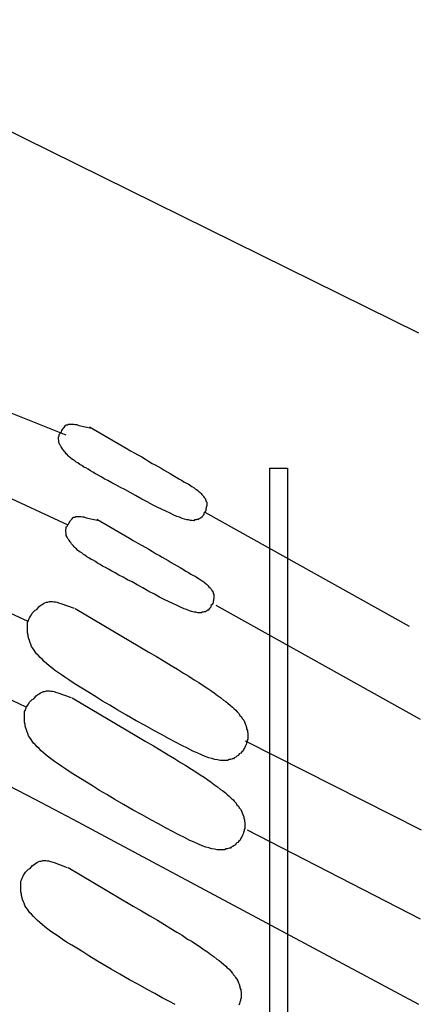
# Model space of a CAD drawing. Header units: inches. Extents: x -655 to 138, y 1863 to 2330.
# Tile 15 of 18: x -456 to -437, y 1887 to 1933. Entities that reach past the tile are written whole.
import ezdxf

# ---------------------------------------------------------------- set-up
doc = ezdxf.new("R2010")
doc.units = ezdxf.units.IN
doc.header["$MEASUREMENT"] = 0

msp = doc.modelspace()

# ---------------------------------------------------------------- linework, layer by layer
for p, q in [((-437.532, 1917.972), (-467.304, 1932.66)), ((-459.669, 1915.45), (-454.068, 1913.219)), ((-454.149, 1913.567), (-454.115, 1913.614)), ((-454.115, 1913.614), (-454.08, 1913.649)), ((-454.08, 1913.649), (-454.045, 1913.684)), ((-454.045, 1913.684), (-453.975, 1913.684)), ((-453.975, 1913.684), (-453.94, 1913.719)), ((-453.94, 1913.719), (-453.882, 1913.719)), ((-453.882, 1913.719), (-453.836, 1913.719)), ((-453.836, 1913.719), (-453.766, 1913.719)), ((-453.766, 1913.719), (-453.696, 1913.719)), ((-453.696, 1913.719), (-453.627, 1913.707)), ((-453.627, 1913.707), (-453.557, 1913.695)), ((-453.557, 1913.695), (-453.452, 1913.66)), ((-453.452, 1913.66), (-452.86, 1913.533)), ((-452.953, 1913.591), (-451.43, 1912.696)), ((-454.405, 1913.126), (-454.382, 1913.161)), ((-454.405, 1913.056), (-454.405, 1913.126)), ((-454.382, 1913.23), (-454.347, 1913.265)), ((-454.382, 1913.161), (-454.382, 1913.23)), ((-454.347, 1913.265), (-454.312, 1913.323)), ((-454.312, 1913.323), (-454.277, 1913.358)), ((-454.277, 1913.358), (-454.254, 1913.428)), ((-454.254, 1913.428), (-454.219, 1913.474)), ((-454.219, 1913.474), (-454.184, 1913.533)), ((-454.184, 1913.533), (-454.149, 1913.567)), ((-454.405, 1913.021), (-454.405, 1913.056)), ((-454.394, 1912.952), (-454.405, 1913.021)), ((-454.394, 1912.917), (-454.394, 1912.952)), ((-454.394, 1912.859), (-454.394, 1912.917)), ((-454.382, 1912.824), (-454.394, 1912.859)), ((-454.347, 1912.754), (-454.382, 1912.824)), ((-454.324, 1912.719), (-454.347, 1912.754)), ((-454.289, 1912.649), (-454.324, 1912.719)), ((-451.43, 1912.696), (-451.244, 1912.591)), ((-454.254, 1912.603), (-454.289, 1912.649)), ((-454.208, 1912.533), (-454.254, 1912.603)), ((-454.173, 1912.498), (-454.208, 1912.533)), ((-454.138, 1912.44), (-454.173, 1912.498)), ((-454.103, 1912.405), (-454.138, 1912.44)), ((-454.045, 1912.336), (-454.103, 1912.405)), ((-454.01, 1912.301), (-454.045, 1912.336)), ((-453.952, 1912.231), (-454.01, 1912.301)), ((-453.905, 1912.196), (-453.952, 1912.231)), ((-451.244, 1912.591), (-451.035, 1912.475)), ((-451.035, 1912.475), (-450.861, 1912.371)), ((-450.861, 1912.371), (-450.663, 1912.266)), ((-450.663, 1912.266), (-450.512, 1912.185)), ((-453.836, 1912.127), (-453.905, 1912.196)), ((-453.801, 1912.092), (-453.836, 1912.127)), ((-453.731, 1912.045), (-453.801, 1912.092)), ((-453.661, 1912.01), (-453.731, 1912.045)), ((-453.58, 1911.941), (-453.661, 1912.01)), ((-453.51, 1911.906), (-453.58, 1911.941)), ((-453.417, 1911.836), (-453.51, 1911.906)), ((-453.324, 1911.778), (-453.417, 1911.836)), ((-453.22, 1911.708), (-453.324, 1911.778)), ((-450.512, 1912.185), (-450.338, 1912.08)), ((-450.338, 1912.08), (-450.198, 1911.987)), ((-450.198, 1911.987), (-450.024, 1911.882)), ((-450.024, 1911.882), (-449.885, 1911.813)), ((-449.885, 1911.813), (-449.745, 1911.731)), ((-459.751, 1911.685), (-453.975, 1909.001)), ((-453.127, 1911.673), (-453.22, 1911.708)), ((-453.022, 1911.604), (-453.127, 1911.673)), ((-452.918, 1911.534), (-453.022, 1911.604)), ((-452.802, 1911.464), (-452.918, 1911.534)), ((-452.685, 1911.394), (-452.802, 1911.464)), ((-452.546, 1911.325), (-452.685, 1911.394)), ((-452.406, 1911.255), (-452.546, 1911.325)), ((-449.745, 1911.731), (-449.606, 1911.662)), ((-449.606, 1911.662), (-449.466, 1911.557)), ((-449.466, 1911.557), (-449.327, 1911.487)), ((-449.327, 1911.487), (-449.188, 1911.406)), ((-449.188, 1911.406), (-449.048, 1911.336)), ((-449.048, 1911.336), (-448.897, 1911.232)), ((-444.516, 1882.994), (-444.516, 1911.662)), ((-444.516, 1911.662), (-443.679, 1911.662)), ((-443.679, 1911.662), (-443.679, 1882.994)), ((-452.244, 1911.15), (-452.406, 1911.255)), ((-452.093, 1911.081), (-452.244, 1911.15)), ((-451.918, 1910.976), (-452.093, 1911.081)), ((-451.721, 1910.871), (-451.918, 1910.976)), ((-451.512, 1910.755), (-451.721, 1910.871)), ((-448.897, 1911.232), (-448.781, 1911.162)), ((-448.781, 1911.162), (-448.653, 1911.092)), ((-448.653, 1911.092), (-448.548, 1911.023)), ((-448.548, 1911.023), (-448.421, 1910.953)), ((-448.421, 1910.953), (-448.339, 1910.918)), ((-448.339, 1910.918), (-448.235, 1910.848)), ((-448.235, 1910.848), (-448.165, 1910.802)), ((-451.302, 1910.651), (-451.512, 1910.755)), ((-451.058, 1910.511), (-451.302, 1910.651)), ((-450.803, 1910.372), (-451.058, 1910.511)), ((-450.512, 1910.209), (-450.803, 1910.372)), ((-448.165, 1910.802), (-448.06, 1910.732)), ((-448.06, 1910.732), (-448.014, 1910.697)), ((-448.014, 1910.697), (-447.944, 1910.651)), ((-447.944, 1910.651), (-447.886, 1910.616)), ((-447.886, 1910.616), (-447.816, 1910.546)), ((-447.816, 1910.546), (-447.781, 1910.511)), ((-447.781, 1910.511), (-447.735, 1910.465)), ((-447.735, 1910.465), (-447.7, 1910.43)), ((-447.7, 1910.43), (-447.63, 1910.36)), ((-447.63, 1910.36), (-447.619, 1910.325)), ((-450.257, 1910.081), (-450.512, 1910.209)), ((-450.013, 1909.942), (-450.257, 1910.081)), ((-449.792, 1909.837), (-450.013, 1909.942)), ((-447.619, 1910.325), (-447.584, 1910.29)), ((-447.584, 1910.29), (-447.561, 1910.256)), ((-447.561, 1910.256), (-447.526, 1910.221)), ((-447.526, 1910.221), (-447.526, 1910.186)), ((-447.526, 1910.186), (-447.503, 1910.151)), ((-447.503, 1910.151), (-447.503, 1910.116)), ((-447.503, 1910.116), (-447.468, 1910.058)), ((-447.468, 1910.058), (-447.468, 1910.023)), ((-447.468, 1910.023), (-447.468, 1909.988)), ((-447.468, 1909.988), (-447.468, 1909.953)), ((-447.468, 1909.953), (-447.468, 1909.884)), ((-449.559, 1909.721), (-449.792, 1909.837)), ((-449.385, 1909.64), (-449.559, 1909.721)), ((-449.188, 1909.547), (-449.385, 1909.64)), ((-449.036, 1909.477), (-449.188, 1909.547)), ((-448.862, 1909.396), (-449.036, 1909.477)), ((-447.642, 1909.442), (-447.665, 1909.407)), ((-447.607, 1909.477), (-447.642, 1909.442)), ((-447.572, 1909.582), (-447.607, 1909.547)), ((-447.607, 1909.547), (-447.607, 1909.477)), ((-447.537, 1909.628), (-447.572, 1909.582)), ((-447.549, 1909.593), (-437.985, 1904.259)), ((-447.503, 1909.663), (-447.537, 1909.628)), ((-447.491, 1909.779), (-447.503, 1909.733)), ((-447.503, 1909.733), (-447.503, 1909.663)), ((-447.468, 1909.884), (-447.491, 1909.849)), ((-447.491, 1909.849), (-447.491, 1909.779)), ((-454.01, 1908.942), (-453.975, 1909.001)), ((-453.975, 1909.001), (-453.94, 1909.035)), ((-453.94, 1909.035), (-453.917, 1909.105)), ((-453.917, 1909.105), (-453.882, 1909.152)), ((-453.882, 1909.152), (-453.847, 1909.21)), ((-453.847, 1909.21), (-453.812, 1909.245)), ((-453.812, 1909.245), (-453.778, 1909.291)), ((-453.778, 1909.291), (-453.743, 1909.326)), ((-453.743, 1909.326), (-453.708, 1909.361)), ((-453.708, 1909.361), (-453.638, 1909.361)), ((-453.638, 1909.361), (-453.603, 1909.396)), ((-453.603, 1909.396), (-453.545, 1909.396)), ((-453.545, 1909.396), (-453.499, 1909.396)), ((-453.499, 1909.396), (-453.429, 1909.396)), ((-453.429, 1909.396), (-453.359, 1909.396)), ((-453.359, 1909.396), (-453.29, 1909.384)), ((-453.29, 1909.384), (-453.22, 1909.372)), ((-453.22, 1909.372), (-453.115, 1909.338)), ((-453.115, 1909.338), (-452.523, 1909.21)), ((-452.616, 1909.268), (-451.093, 1908.373)), ((-448.746, 1909.361), (-448.862, 1909.396)), ((-448.618, 1909.303), (-448.746, 1909.361)), ((-448.514, 1909.268), (-448.618, 1909.303)), ((-448.397, 1909.233), (-448.514, 1909.268)), ((-448.316, 1909.233), (-448.397, 1909.233)), ((-448.223, 1909.21), (-448.316, 1909.233)), ((-448.153, 1909.21), (-448.223, 1909.21)), ((-448.072, 1909.198), (-448.153, 1909.21)), ((-448.037, 1909.233), (-448.072, 1909.198)), ((-447.967, 1909.233), (-448.037, 1909.233)), ((-447.932, 1909.256), (-447.967, 1909.233)), ((-447.863, 1909.256), (-447.932, 1909.256)), ((-447.828, 1909.291), (-447.863, 1909.256)), ((-447.793, 1909.303), (-447.828, 1909.291)), ((-447.758, 1909.338), (-447.793, 1909.303)), ((-447.712, 1909.338), (-447.758, 1909.338)), ((-447.7, 1909.372), (-447.712, 1909.338)), ((-447.665, 1909.407), (-447.7, 1909.372)), ((-454.068, 1908.803), (-454.045, 1908.838)), ((-454.068, 1908.733), (-454.068, 1908.803)), ((-454.068, 1908.698), (-454.068, 1908.733)), ((-454.057, 1908.629), (-454.068, 1908.698)), ((-454.057, 1908.594), (-454.057, 1908.629)), ((-454.057, 1908.536), (-454.057, 1908.594)), ((-454.045, 1908.501), (-454.057, 1908.536)), ((-454.045, 1908.908), (-454.01, 1908.942)), ((-454.045, 1908.838), (-454.045, 1908.908)), ((-454.01, 1908.431), (-454.045, 1908.501)), ((-453.987, 1908.396), (-454.01, 1908.431)), ((-453.952, 1908.327), (-453.987, 1908.396)), ((-453.917, 1908.28), (-453.952, 1908.327)), ((-453.871, 1908.21), (-453.917, 1908.28)), ((-453.836, 1908.176), (-453.871, 1908.21)), ((-453.801, 1908.117), (-453.836, 1908.176)), ((-453.766, 1908.083), (-453.801, 1908.117)), ((-453.708, 1908.013), (-453.766, 1908.083)), ((-451.093, 1908.373), (-450.907, 1908.268)), ((-450.907, 1908.268), (-450.698, 1908.152)), ((-450.698, 1908.152), (-450.524, 1908.048)), ((-453.673, 1907.978), (-453.708, 1908.013)), ((-453.615, 1907.908), (-453.673, 1907.978)), ((-453.568, 1907.873), (-453.615, 1907.908)), ((-453.499, 1907.804), (-453.568, 1907.873)), ((-453.464, 1907.769), (-453.499, 1907.804)), ((-453.394, 1907.722), (-453.464, 1907.769)), ((-453.324, 1907.687), (-453.394, 1907.722)), ((-453.243, 1907.618), (-453.324, 1907.687)), ((-453.173, 1907.583), (-453.243, 1907.618)), ((-450.524, 1908.048), (-450.326, 1907.943)), ((-450.326, 1907.943), (-450.175, 1907.862)), ((-450.175, 1907.862), (-450.001, 1907.757)), ((-450.001, 1907.757), (-449.861, 1907.664)), ((-449.861, 1907.664), (-449.687, 1907.56)), ((-453.08, 1907.513), (-453.173, 1907.583)), ((-452.987, 1907.455), (-453.08, 1907.513)), ((-452.883, 1907.385), (-452.987, 1907.455)), ((-452.79, 1907.35), (-452.883, 1907.385)), ((-452.685, 1907.281), (-452.79, 1907.35)), ((-452.581, 1907.211), (-452.685, 1907.281)), ((-452.465, 1907.141), (-452.581, 1907.211)), ((-452.348, 1907.072), (-452.465, 1907.141)), ((-449.687, 1907.56), (-449.548, 1907.49)), ((-449.548, 1907.49), (-449.408, 1907.409)), ((-449.408, 1907.409), (-449.269, 1907.339)), ((-449.269, 1907.339), (-449.129, 1907.234)), ((-449.129, 1907.234), (-448.99, 1907.165)), ((-448.99, 1907.165), (-448.851, 1907.083)), ((-460.901, 1906.804), (-455.881, 1904.503)), ((-452.209, 1907.002), (-452.348, 1907.072)), ((-452.069, 1906.932), (-452.209, 1907.002)), ((-451.907, 1906.828), (-452.069, 1906.932)), ((-451.756, 1906.758), (-451.907, 1906.828)), ((-451.581, 1906.653), (-451.756, 1906.758)), ((-448.851, 1907.083), (-448.711, 1907.013)), ((-448.711, 1907.013), (-448.56, 1906.909)), ((-448.56, 1906.909), (-448.444, 1906.839)), ((-448.444, 1906.839), (-448.316, 1906.769)), ((-448.316, 1906.769), (-448.211, 1906.7)), ((-448.211, 1906.7), (-448.084, 1906.63)), ((-451.384, 1906.549), (-451.581, 1906.653)), ((-451.175, 1906.432), (-451.384, 1906.549)), ((-450.965, 1906.328), (-451.175, 1906.432)), ((-450.721, 1906.188), (-450.965, 1906.328)), ((-448.084, 1906.63), (-448.002, 1906.595)), ((-448.002, 1906.595), (-447.898, 1906.525)), ((-447.898, 1906.525), (-447.828, 1906.479)), ((-447.828, 1906.479), (-447.723, 1906.409)), ((-447.723, 1906.409), (-447.677, 1906.374)), ((-447.677, 1906.374), (-447.607, 1906.328)), ((-447.607, 1906.328), (-447.549, 1906.293)), ((-447.549, 1906.293), (-447.479, 1906.223)), ((-447.479, 1906.223), (-447.444, 1906.188)), ((-450.466, 1906.049), (-450.721, 1906.188)), ((-450.175, 1905.886), (-450.466, 1906.049)), ((-449.92, 1905.758), (-450.175, 1905.886)), ((-449.676, 1905.619), (-449.92, 1905.758)), ((-447.444, 1906.188), (-447.398, 1906.142)), ((-447.398, 1906.142), (-447.363, 1906.107)), ((-447.363, 1906.107), (-447.293, 1906.037)), ((-447.293, 1906.037), (-447.282, 1906.002)), ((-447.282, 1906.002), (-447.247, 1905.968)), ((-447.247, 1905.968), (-447.224, 1905.933)), ((-447.224, 1905.933), (-447.189, 1905.898)), ((-447.189, 1905.898), (-447.189, 1905.863)), ((-447.189, 1905.863), (-447.166, 1905.828)), ((-447.166, 1905.828), (-447.166, 1905.793)), ((-447.166, 1905.793), (-447.131, 1905.735)), ((-455.172, 1905.27), (-455.114, 1905.317)), ((-455.114, 1905.317), (-455.044, 1905.352)), ((-455.044, 1905.352), (-454.975, 1905.387)), ((-454.975, 1905.387), (-454.905, 1905.387)), ((-454.905, 1905.387), (-454.835, 1905.41)), ((-454.835, 1905.41), (-454.765, 1905.41)), ((-454.765, 1905.41), (-454.696, 1905.41)), ((-454.696, 1905.41), (-454.626, 1905.398)), ((-454.626, 1905.398), (-454.556, 1905.398)), ((-454.556, 1905.398), (-454.475, 1905.375)), ((-454.475, 1905.375), (-454.405, 1905.352)), ((-454.405, 1905.352), (-454.301, 1905.317)), ((-454.301, 1905.317), (-453.685, 1905.096)), ((-449.455, 1905.514), (-449.676, 1905.619)), ((-449.222, 1905.398), (-449.455, 1905.514)), ((-449.048, 1905.317), (-449.222, 1905.398)), ((-448.851, 1905.224), (-449.048, 1905.317)), ((-447.2, 1905.305), (-447.235, 1905.259)), ((-447.166, 1905.34), (-447.2, 1905.305)), ((-447.154, 1905.456), (-447.166, 1905.41)), ((-447.166, 1905.41), (-447.166, 1905.34)), ((-447.131, 1905.561), (-447.154, 1905.526)), ((-447.154, 1905.526), (-447.154, 1905.456)), ((-447.131, 1905.735), (-447.131, 1905.7)), ((-447.131, 1905.7), (-447.131, 1905.665)), ((-447.131, 1905.665), (-447.131, 1905.631)), ((-447.131, 1905.631), (-447.131, 1905.561)), ((-455.683, 1904.794), (-455.649, 1904.864)), ((-455.649, 1904.864), (-455.579, 1904.933)), ((-455.579, 1904.933), (-455.509, 1905.003)), ((-455.509, 1905.003), (-455.428, 1905.038)), ((-455.428, 1905.038), (-455.381, 1905.108)), ((-455.381, 1905.108), (-455.312, 1905.177)), ((-455.312, 1905.177), (-455.242, 1905.235)), ((-455.242, 1905.235), (-455.172, 1905.27)), ((-453.638, 1905.084), (-450.605, 1903.283)), ((-448.699, 1905.154), (-448.851, 1905.224)), ((-448.525, 1905.073), (-448.699, 1905.154)), ((-448.409, 1905.038), (-448.525, 1905.073)), ((-448.281, 1904.98), (-448.409, 1905.038)), ((-448.177, 1904.945), (-448.281, 1904.98)), ((-448.06, 1904.91), (-448.177, 1904.945)), ((-447.979, 1904.91), (-448.06, 1904.91)), ((-447.886, 1904.887), (-447.979, 1904.91)), ((-447.816, 1904.887), (-447.886, 1904.887)), ((-447.735, 1904.875), (-447.816, 1904.887)), ((-447.7, 1904.91), (-447.735, 1904.875)), ((-447.63, 1904.91), (-447.7, 1904.91)), ((-447.595, 1904.933), (-447.63, 1904.91)), ((-447.526, 1904.933), (-447.595, 1904.933)), ((-447.491, 1904.968), (-447.526, 1904.933)), ((-447.456, 1904.98), (-447.491, 1904.968)), ((-447.421, 1905.015), (-447.456, 1904.98)), ((-447.375, 1905.015), (-447.421, 1905.015)), ((-447.363, 1905.05), (-447.375, 1905.015)), ((-447.328, 1905.084), (-447.363, 1905.05)), ((-447.305, 1905.119), (-447.328, 1905.084)), ((-447.27, 1905.154), (-447.305, 1905.119)), ((-447.235, 1905.259), (-447.27, 1905.224)), ((-447.27, 1905.224), (-447.27, 1905.154)), ((-447.038, 1905.235), (-437.474, 1899.902)), ((-455.869, 1904.376), (-455.858, 1904.445)), ((-455.869, 1904.306), (-455.869, 1904.376)), ((-455.858, 1904.445), (-455.823, 1904.515)), ((-455.823, 1904.515), (-455.8, 1904.585)), ((-455.8, 1904.585), (-455.765, 1904.654)), ((-455.765, 1904.654), (-455.73, 1904.724)), ((-455.73, 1904.724), (-455.683, 1904.794)), ((-455.869, 1904.213), (-455.869, 1904.306)), ((-455.869, 1904.143), (-455.869, 1904.213)), ((-455.869, 1904.039), (-455.869, 1904.143)), ((-455.869, 1903.946), (-455.869, 1904.039)), ((-455.834, 1903.841), (-455.869, 1903.946)), ((-455.834, 1903.771), (-455.834, 1903.841)), ((-455.8, 1903.667), (-455.834, 1903.771)), ((-455.776, 1903.585), (-455.8, 1903.667)), ((-455.742, 1903.481), (-455.776, 1903.585)), ((-455.707, 1903.411), (-455.742, 1903.481)), ((-455.672, 1903.306), (-455.707, 1903.411)), ((-455.625, 1903.237), (-455.672, 1903.306)), ((-455.556, 1903.132), (-455.625, 1903.237)), ((-455.509, 1903.062), (-455.556, 1903.132)), ((-455.439, 1902.969), (-455.509, 1903.062)), ((-450.605, 1903.283), (-450.21, 1903.062)), ((-450.21, 1903.062), (-449.815, 1902.83)), ((-461.099, 1902.9), (-455.939, 1900.483)), ((-455.37, 1902.9), (-455.439, 1902.969)), ((-455.277, 1902.795), (-455.37, 1902.9)), ((-455.184, 1902.714), (-455.277, 1902.795)), ((-455.079, 1902.609), (-455.184, 1902.714)), ((-454.975, 1902.505), (-455.079, 1902.609)), ((-449.815, 1902.83), (-449.466, 1902.621)), ((-449.466, 1902.621), (-449.129, 1902.412)), ((-454.847, 1902.4), (-454.975, 1902.505)), ((-454.731, 1902.307), (-454.847, 1902.4)), ((-454.591, 1902.203), (-454.731, 1902.307)), ((-454.452, 1902.098), (-454.591, 1902.203)), ((-454.277, 1901.982), (-454.452, 1902.098)), ((-449.129, 1902.412), (-448.839, 1902.237)), ((-448.839, 1902.237), (-448.56, 1902.063)), ((-448.56, 1902.063), (-448.304, 1901.912)), ((-454.115, 1901.877), (-454.277, 1901.982)), ((-453.929, 1901.738), (-454.115, 1901.877)), ((-453.72, 1901.598), (-453.929, 1901.738)), ((-453.476, 1901.447), (-453.72, 1901.598)), ((-448.304, 1901.912), (-448.049, 1901.738)), ((-448.049, 1901.738), (-447.84, 1901.621)), ((-447.84, 1901.621), (-447.63, 1901.482)), ((-455.253, 1901.133), (-455.184, 1901.168)), ((-455.184, 1901.168), (-455.114, 1901.203)), ((-455.114, 1901.203), (-455.044, 1901.203)), ((-455.044, 1901.203), (-454.975, 1901.226)), ((-454.975, 1901.226), (-454.905, 1901.226)), ((-454.905, 1901.226), (-454.835, 1901.226)), ((-454.835, 1901.226), (-454.765, 1901.215)), ((-454.765, 1901.215), (-454.696, 1901.215)), ((-454.696, 1901.215), (-454.614, 1901.192)), ((-454.614, 1901.192), (-454.545, 1901.168)), ((-454.545, 1901.168), (-454.44, 1901.133)), ((-453.243, 1901.308), (-453.476, 1901.447)), ((-452.964, 1901.133), (-453.243, 1901.308)), ((-447.63, 1901.482), (-447.456, 1901.377)), ((-447.456, 1901.377), (-447.27, 1901.238)), ((-447.27, 1901.238), (-447.119, 1901.133)), ((-455.823, 1900.61), (-455.788, 1900.68)), ((-455.788, 1900.68), (-455.718, 1900.75)), ((-455.718, 1900.75), (-455.649, 1900.82)), ((-455.649, 1900.82), (-455.567, 1900.855)), ((-455.567, 1900.855), (-455.521, 1900.924)), ((-455.521, 1900.924), (-455.451, 1900.994)), ((-455.451, 1900.994), (-455.381, 1901.052)), ((-455.381, 1901.052), (-455.312, 1901.087)), ((-455.312, 1901.087), (-455.253, 1901.133)), ((-454.44, 1901.133), (-453.824, 1900.913)), ((-453.778, 1900.901), (-450.745, 1899.1)), ((-452.674, 1900.959), (-452.964, 1901.133)), ((-452.348, 1900.75), (-452.674, 1900.959)), ((-452.011, 1900.552), (-452.348, 1900.75)), ((-447.119, 1901.133), (-446.956, 1901.017)), ((-446.956, 1901.017), (-446.817, 1900.913)), ((-446.817, 1900.913), (-446.677, 1900.796)), ((-446.677, 1900.796), (-446.573, 1900.727)), ((-446.573, 1900.727), (-446.457, 1900.634)), ((-456.009, 1900.192), (-455.997, 1900.262)), ((-455.997, 1900.262), (-455.962, 1900.332)), ((-455.962, 1900.332), (-455.939, 1900.401)), ((-455.939, 1900.401), (-455.904, 1900.471)), ((-455.904, 1900.471), (-455.869, 1900.541)), ((-455.869, 1900.541), (-455.823, 1900.61)), ((-451.628, 1900.332), (-452.011, 1900.552)), ((-451.221, 1900.088), (-451.628, 1900.332)), ((-446.457, 1900.634), (-446.364, 1900.564)), ((-446.364, 1900.564), (-446.259, 1900.459)), ((-446.259, 1900.459), (-446.189, 1900.39)), ((-446.189, 1900.39), (-446.108, 1900.32)), ((-446.108, 1900.32), (-446.038, 1900.25)), ((-446.038, 1900.25), (-445.945, 1900.146)), ((-456.009, 1900.122), (-456.009, 1900.192)), ((-456.009, 1900.029), (-456.009, 1900.122)), ((-456.009, 1899.96), (-456.009, 1900.029)), ((-456.009, 1899.855), (-456.009, 1899.96)), ((-456.009, 1899.762), (-456.009, 1899.855)), ((-455.974, 1899.658), (-456.009, 1899.762)), ((-450.768, 1899.832), (-451.221, 1900.088)), ((-450.35, 1899.611), (-450.768, 1899.832)), ((-445.945, 1900.146), (-445.91, 1900.076)), ((-445.91, 1900.076), (-445.841, 1900.006)), ((-445.841, 1900.006), (-445.806, 1899.937)), ((-445.806, 1899.937), (-445.736, 1899.855)), ((-445.736, 1899.855), (-445.701, 1899.785)), ((-445.701, 1899.785), (-445.666, 1899.692)), ((-455.974, 1899.588), (-455.974, 1899.658)), ((-455.939, 1899.483), (-455.974, 1899.588)), ((-455.916, 1899.402), (-455.939, 1899.483)), ((-455.881, 1899.297), (-455.916, 1899.402)), ((-455.846, 1899.228), (-455.881, 1899.297)), ((-449.943, 1899.379), (-450.35, 1899.611)), ((-449.583, 1899.181), (-449.943, 1899.379)), ((-445.666, 1899.692), (-445.632, 1899.623)), ((-445.632, 1899.623), (-445.597, 1899.518)), ((-445.597, 1899.518), (-445.597, 1899.448)), ((-445.597, 1899.448), (-445.562, 1899.379)), ((-445.562, 1899.379), (-445.562, 1899.309)), ((-445.562, 1899.309), (-445.539, 1899.228)), ((-455.811, 1899.123), (-455.846, 1899.228)), ((-455.765, 1899.053), (-455.811, 1899.123)), ((-455.695, 1898.949), (-455.765, 1899.053)), ((-455.649, 1898.879), (-455.695, 1898.949)), ((-455.579, 1898.786), (-455.649, 1898.879)), ((-450.745, 1899.1), (-450.35, 1898.879)), ((-450.35, 1898.879), (-449.954, 1898.647)), ((-449.234, 1898.984), (-449.583, 1899.181)), ((-448.932, 1898.833), (-449.234, 1898.984)), ((-448.63, 1898.67), (-448.932, 1898.833)), ((-445.666, 1898.891), (-437.416, 1894.719)), ((-445.573, 1898.856), (-445.608, 1898.786)), ((-445.539, 1898.96), (-445.573, 1898.926)), ((-445.573, 1898.926), (-445.573, 1898.856)), ((-445.539, 1899.228), (-445.539, 1899.17)), ((-445.539, 1899.17), (-445.539, 1899.1)), ((-445.539, 1899.1), (-445.539, 1899.03)), ((-445.539, 1899.03), (-445.539, 1898.96)), ((-455.509, 1898.716), (-455.579, 1898.786)), ((-455.416, 1898.612), (-455.509, 1898.716)), ((-455.323, 1898.53), (-455.416, 1898.612)), ((-455.219, 1898.426), (-455.323, 1898.53)), ((-455.114, 1898.321), (-455.219, 1898.426)), ((-449.954, 1898.647), (-449.606, 1898.437)), ((-449.606, 1898.437), (-449.269, 1898.228)), ((-448.374, 1898.542), (-448.63, 1898.67)), ((-448.118, 1898.403), (-448.374, 1898.542)), ((-447.921, 1898.321), (-448.118, 1898.403)), ((-445.829, 1898.379), (-445.876, 1898.31)), ((-445.759, 1898.426), (-445.829, 1898.379)), ((-445.725, 1898.507), (-445.759, 1898.426)), ((-445.69, 1898.577), (-445.725, 1898.507)), ((-445.655, 1898.647), (-445.69, 1898.577)), ((-445.62, 1898.716), (-445.655, 1898.647)), ((-445.608, 1898.786), (-445.62, 1898.716)), ((-454.986, 1898.217), (-455.114, 1898.321)), ((-454.87, 1898.124), (-454.986, 1898.217)), ((-454.731, 1898.019), (-454.87, 1898.124)), ((-454.591, 1897.915), (-454.731, 1898.019)), ((-454.417, 1897.798), (-454.591, 1897.915)), ((-449.269, 1898.228), (-448.978, 1898.054)), ((-448.978, 1898.054), (-448.699, 1897.88)), ((-447.712, 1898.228), (-447.921, 1898.321)), ((-447.537, 1898.159), (-447.712, 1898.228)), ((-447.363, 1898.089), (-447.537, 1898.159)), ((-447.224, 1898.054), (-447.363, 1898.089)), ((-447.084, 1898.007), (-447.224, 1898.054)), ((-446.968, 1897.996), (-447.084, 1898.007)), ((-446.84, 1897.961), (-446.968, 1897.996)), ((-446.77, 1897.973), (-446.84, 1897.961)), ((-446.666, 1897.973), (-446.77, 1897.973)), ((-446.596, 1897.973), (-446.666, 1897.973)), ((-446.492, 1897.973), (-446.596, 1897.973)), ((-446.422, 1898.007), (-446.492, 1897.973)), ((-446.352, 1898.007), (-446.422, 1898.007)), ((-446.282, 1898.042), (-446.352, 1898.007)), ((-446.213, 1898.042), (-446.282, 1898.042)), ((-446.178, 1898.089), (-446.213, 1898.042)), ((-446.108, 1898.124), (-446.178, 1898.089)), ((-446.05, 1898.17), (-446.108, 1898.124)), ((-445.98, 1898.205), (-446.05, 1898.17)), ((-445.945, 1898.275), (-445.98, 1898.205)), ((-445.876, 1898.31), (-445.945, 1898.275)), ((-454.254, 1897.694), (-454.417, 1897.798)), ((-454.068, 1897.554), (-454.254, 1897.694)), ((-453.859, 1897.415), (-454.068, 1897.554)), ((-448.699, 1897.88), (-448.444, 1897.729)), ((-448.444, 1897.729), (-448.188, 1897.554)), ((-448.188, 1897.554), (-447.979, 1897.438)), ((-457.194, 1897.02), (-455.521, 1896.16)), ((-453.615, 1897.264), (-453.859, 1897.415)), ((-453.383, 1897.124), (-453.615, 1897.264)), ((-453.104, 1896.95), (-453.383, 1897.124)), ((-447.979, 1897.438), (-447.77, 1897.299)), ((-447.77, 1897.299), (-447.595, 1897.194)), ((-447.595, 1897.194), (-447.41, 1897.055)), ((-447.41, 1897.055), (-447.258, 1896.95)), ((-452.813, 1896.776), (-453.104, 1896.95)), ((-452.488, 1896.567), (-452.813, 1896.776)), ((-452.151, 1896.369), (-452.488, 1896.567)), ((-447.258, 1896.95), (-447.096, 1896.834)), ((-447.096, 1896.834), (-446.956, 1896.729)), ((-446.956, 1896.729), (-446.817, 1896.613)), ((-446.817, 1896.613), (-446.712, 1896.543)), ((-446.712, 1896.543), (-446.596, 1896.45)), ((-455.521, 1896.16), (-453.743, 1895.219)), ((-451.767, 1896.148), (-452.151, 1896.369)), ((-451.361, 1895.904), (-451.767, 1896.148)), ((-446.596, 1896.45), (-446.503, 1896.381)), ((-446.503, 1896.381), (-446.399, 1896.276)), ((-446.399, 1896.276), (-446.329, 1896.206)), ((-446.329, 1896.206), (-446.247, 1896.137)), ((-446.247, 1896.137), (-446.178, 1896.067)), ((-446.178, 1896.067), (-446.085, 1895.962)), ((-450.907, 1895.649), (-451.361, 1895.904)), ((-450.489, 1895.428), (-450.907, 1895.649)), ((-446.085, 1895.962), (-446.05, 1895.893)), ((-446.05, 1895.893), (-445.98, 1895.823)), ((-445.98, 1895.823), (-445.945, 1895.753)), ((-445.945, 1895.753), (-445.876, 1895.672)), ((-445.876, 1895.672), (-445.841, 1895.602)), ((-453.743, 1895.219), (-451.791, 1894.173)), ((-450.082, 1895.195), (-450.489, 1895.428)), ((-449.722, 1894.998), (-450.082, 1895.195)), ((-445.841, 1895.602), (-445.806, 1895.509)), ((-445.806, 1895.509), (-445.771, 1895.439)), ((-445.771, 1895.439), (-445.736, 1895.335)), ((-445.736, 1895.335), (-445.736, 1895.265)), ((-445.736, 1895.265), (-445.701, 1895.195)), ((-445.701, 1895.195), (-445.701, 1895.126)), ((-449.373, 1894.8), (-449.722, 1894.998)), ((-449.071, 1894.649), (-449.373, 1894.8)), ((-445.678, 1894.777), (-445.713, 1894.742)), ((-445.713, 1894.742), (-445.713, 1894.672)), ((-445.701, 1895.126), (-445.678, 1895.044)), ((-445.678, 1895.044), (-445.678, 1894.986)), ((-445.678, 1894.986), (-445.678, 1894.916)), ((-445.678, 1894.916), (-445.678, 1894.847)), ((-445.678, 1894.847), (-445.678, 1894.777)), ((-445.573, 1894.719), (-437.462, 1890.547)), ((-448.769, 1894.486), (-449.071, 1894.649)), ((-448.514, 1894.359), (-448.769, 1894.486)), ((-448.258, 1894.219), (-448.514, 1894.359)), ((-445.899, 1894.242), (-445.969, 1894.196)), ((-445.864, 1894.324), (-445.899, 1894.242)), ((-445.829, 1894.393), (-445.864, 1894.324)), ((-445.794, 1894.463), (-445.829, 1894.393)), ((-445.759, 1894.533), (-445.794, 1894.463)), ((-445.748, 1894.603), (-445.759, 1894.533)), ((-445.713, 1894.672), (-445.748, 1894.603)), ((-451.791, 1894.173), (-437.544, 1886.561)), ((-448.06, 1894.138), (-448.258, 1894.219)), ((-447.851, 1894.045), (-448.06, 1894.138)), ((-447.677, 1893.975), (-447.851, 1894.045)), ((-447.503, 1893.905), (-447.677, 1893.975)), ((-447.363, 1893.871), (-447.503, 1893.905)), ((-447.224, 1893.824), (-447.363, 1893.871)), ((-447.107, 1893.812), (-447.224, 1893.824)), ((-446.98, 1893.778), (-447.107, 1893.812)), ((-446.91, 1893.789), (-446.98, 1893.778)), ((-446.805, 1893.789), (-446.91, 1893.789)), ((-446.736, 1893.789), (-446.805, 1893.789)), ((-446.631, 1893.789), (-446.736, 1893.789)), ((-446.561, 1893.824), (-446.631, 1893.789)), ((-446.492, 1893.824), (-446.561, 1893.824)), ((-446.422, 1893.859), (-446.492, 1893.824)), ((-446.352, 1893.859), (-446.422, 1893.859)), ((-446.317, 1893.905), (-446.352, 1893.859)), ((-446.247, 1893.94), (-446.317, 1893.905)), ((-446.189, 1893.987), (-446.247, 1893.94)), ((-446.12, 1894.022), (-446.189, 1893.987)), ((-446.085, 1894.091), (-446.12, 1894.022)), ((-446.015, 1894.126), (-446.085, 1894.091)), ((-445.969, 1894.196), (-446.015, 1894.126)), ((-455.893, 1892.801), (-455.823, 1892.871)), ((-455.823, 1892.871), (-455.742, 1892.906)), ((-455.742, 1892.906), (-455.695, 1892.976)), ((-455.695, 1892.976), (-455.625, 1893.045)), ((-455.625, 1893.045), (-455.556, 1893.104)), ((-455.556, 1893.104), (-455.486, 1893.138)), ((-455.486, 1893.138), (-455.428, 1893.185)), ((-455.428, 1893.185), (-455.358, 1893.22)), ((-455.358, 1893.22), (-455.288, 1893.255)), ((-455.288, 1893.255), (-455.219, 1893.255)), ((-455.219, 1893.255), (-455.149, 1893.278)), ((-455.149, 1893.278), (-455.079, 1893.278)), ((-455.079, 1893.278), (-455.009, 1893.278)), ((-455.009, 1893.278), (-454.94, 1893.266)), ((-454.94, 1893.266), (-454.87, 1893.266)), ((-454.87, 1893.266), (-454.789, 1893.243)), ((-454.789, 1893.243), (-454.719, 1893.22)), ((-454.719, 1893.22), (-454.614, 1893.185)), ((-454.614, 1893.185), (-453.998, 1892.964)), ((-453.952, 1892.953), (-450.919, 1891.151)), ((-456.171, 1892.313), (-456.137, 1892.383)), ((-456.137, 1892.383), (-456.113, 1892.453)), ((-456.113, 1892.453), (-456.079, 1892.523)), ((-456.079, 1892.523), (-456.044, 1892.592)), ((-456.044, 1892.592), (-455.997, 1892.662)), ((-455.997, 1892.662), (-455.962, 1892.732)), ((-455.962, 1892.732), (-455.893, 1892.801)), ((-456.183, 1892.244), (-456.171, 1892.313)), ((-456.183, 1892.174), (-456.183, 1892.244)), ((-456.183, 1892.081), (-456.183, 1892.174)), ((-456.183, 1892.011), (-456.183, 1892.081)), ((-456.183, 1891.907), (-456.183, 1892.011)), ((-456.183, 1891.814), (-456.183, 1891.907)), ((-456.148, 1891.709), (-456.183, 1891.814)), ((-456.148, 1891.639), (-456.148, 1891.709)), ((-456.113, 1891.535), (-456.148, 1891.639)), ((-456.09, 1891.453), (-456.113, 1891.535)), ((-456.055, 1891.349), (-456.09, 1891.453)), ((-456.02, 1891.279), (-456.055, 1891.349)), ((-455.986, 1891.175), (-456.02, 1891.279)), ((-455.939, 1891.105), (-455.986, 1891.175)), ((-455.869, 1891), (-455.939, 1891.105)), ((-455.823, 1890.931), (-455.869, 1891)), ((-450.919, 1891.151), (-450.524, 1890.931)), ((-455.753, 1890.838), (-455.823, 1890.931)), ((-455.683, 1890.768), (-455.753, 1890.838)), ((-455.59, 1890.663), (-455.683, 1890.768)), ((-455.497, 1890.582), (-455.59, 1890.663)), ((-455.393, 1890.477), (-455.497, 1890.582)), ((-450.524, 1890.931), (-450.129, 1890.698)), ((-450.129, 1890.698), (-449.78, 1890.489)), ((-455.288, 1890.373), (-455.393, 1890.477)), ((-455.16, 1890.268), (-455.288, 1890.373)), ((-455.044, 1890.175), (-455.16, 1890.268)), ((-454.905, 1890.071), (-455.044, 1890.175)), ((-454.765, 1889.966), (-454.905, 1890.071)), ((-449.78, 1890.489), (-449.443, 1890.28)), ((-449.443, 1890.28), (-449.153, 1890.105)), ((-449.153, 1890.105), (-448.874, 1889.931)), ((-454.591, 1889.85), (-454.765, 1889.966)), ((-454.428, 1889.745), (-454.591, 1889.85)), ((-454.242, 1889.606), (-454.428, 1889.745)), ((-448.874, 1889.931), (-448.618, 1889.78)), ((-448.618, 1889.78), (-448.362, 1889.606)), ((-454.033, 1889.466), (-454.242, 1889.606)), ((-453.789, 1889.315), (-454.033, 1889.466)), ((-453.557, 1889.176), (-453.789, 1889.315)), ((-453.278, 1889.002), (-453.557, 1889.176)), ((-448.362, 1889.606), (-448.153, 1889.49)), ((-448.153, 1889.49), (-447.944, 1889.35)), ((-447.944, 1889.35), (-447.77, 1889.246)), ((-447.77, 1889.246), (-447.584, 1889.106)), ((-452.987, 1888.827), (-453.278, 1889.002)), ((-452.662, 1888.618), (-452.987, 1888.827)), ((-447.584, 1889.106), (-447.433, 1889.002)), ((-447.433, 1889.002), (-447.27, 1888.885)), ((-447.27, 1888.885), (-447.131, 1888.781)), ((-447.131, 1888.781), (-446.991, 1888.665)), ((-452.325, 1888.42), (-452.662, 1888.618)), ((-451.942, 1888.2), (-452.325, 1888.42)), ((-446.991, 1888.665), (-446.887, 1888.595)), ((-446.887, 1888.595), (-446.77, 1888.502)), ((-446.77, 1888.502), (-446.677, 1888.432)), ((-446.677, 1888.432), (-446.573, 1888.328)), ((-446.573, 1888.328), (-446.503, 1888.258)), ((-446.503, 1888.258), (-446.422, 1888.188)), ((-451.535, 1887.956), (-451.942, 1888.2)), ((-451.082, 1887.7), (-451.535, 1887.956)), ((-446.422, 1888.188), (-446.352, 1888.118)), ((-446.352, 1888.118), (-446.259, 1888.014)), ((-446.259, 1888.014), (-446.224, 1887.944)), ((-446.224, 1887.944), (-446.155, 1887.874)), ((-446.155, 1887.874), (-446.12, 1887.805)), ((-446.12, 1887.805), (-446.05, 1887.723)), ((-450.663, 1887.479), (-451.082, 1887.7)), ((-450.257, 1887.247), (-450.663, 1887.479)), ((-446.05, 1887.723), (-446.015, 1887.654)), ((-446.015, 1887.654), (-445.98, 1887.561)), ((-445.98, 1887.561), (-445.945, 1887.491)), ((-445.945, 1887.491), (-445.91, 1887.386)), ((-445.91, 1887.386), (-445.91, 1887.317)), ((-445.91, 1887.317), (-445.876, 1887.247)), ((-449.896, 1887.049), (-450.257, 1887.247)), ((-449.548, 1886.852), (-449.896, 1887.049)), ((-449.246, 1886.701), (-449.548, 1886.852)), ((-445.876, 1887.247), (-445.876, 1887.177)), ((-445.876, 1887.177), (-445.852, 1887.096)), ((-445.852, 1887.096), (-445.852, 1887.038)), ((-445.852, 1887.038), (-445.852, 1886.968)), ((-445.852, 1886.968), (-445.852, 1886.898)), ((-445.852, 1886.898), (-445.852, 1886.828)), ((-448.943, 1886.538), (-449.246, 1886.701)), ((-445.934, 1886.584), (-445.969, 1886.515)), ((-445.922, 1886.654), (-445.934, 1886.584)), ((-445.887, 1886.724), (-445.922, 1886.654)), ((-445.852, 1886.828), (-445.887, 1886.794)), ((-445.887, 1886.794), (-445.887, 1886.724))]:
    msp.add_line(p, q)

doc.saveas('drawing.dxf')
